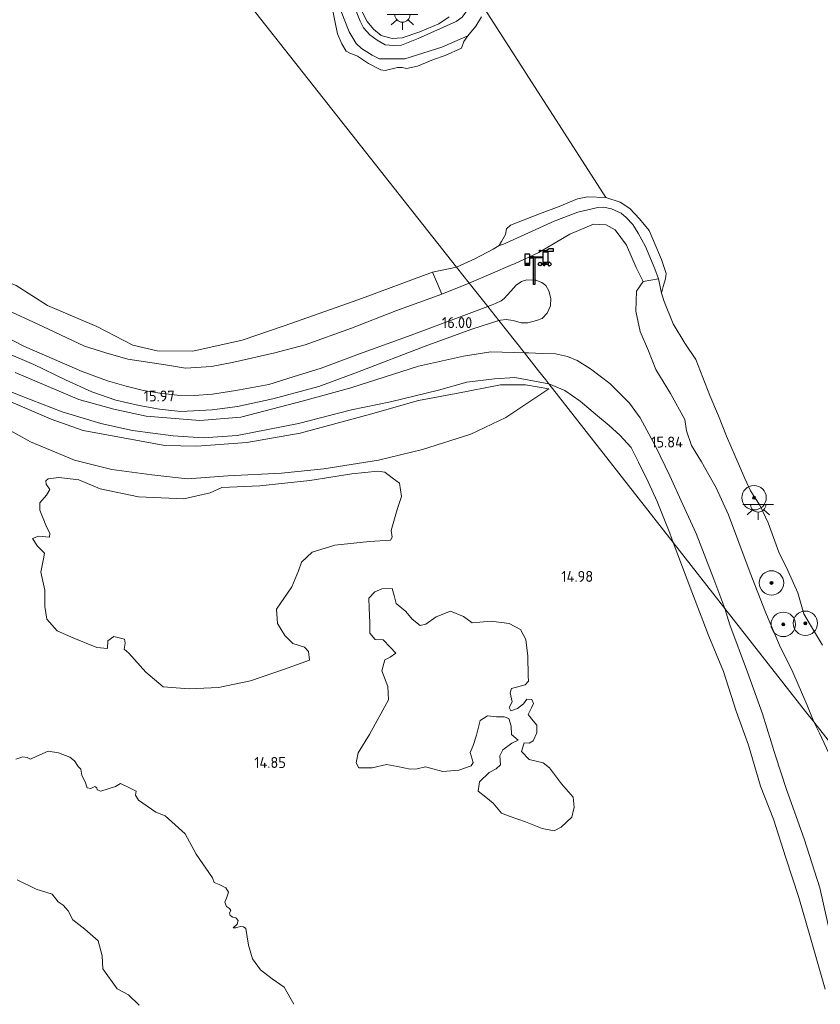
# Model space of a CAD drawing. Extents: x 196936 to 200438, y 361224 to 364196.
# Tile 91 of 256: x 198069 to 198200, y 363022 to 363183. Entities that reach past the tile are written whole.
import ezdxf
from ezdxf.enums import TextEntityAlignment as Align

# ---------------------------------------------------------------- set-up
doc = ezdxf.new("R2010")
doc.units = 0
for name, color, linetype, lineweight in [('B-ME-GR-BOOM-S', 90, 'Continuous', 25), ('B-ME-GR-GRAS-GV', 60, 'Continuous', 13), ('B-ME-GW-TALUD_KRUIN-G', 90, 'Continuous', 18), ('B-ME-GW-TALUD_TEEN-G', 90, 'Continuous', 18), ('B-ME-IE-MEUBILAIR_WEGMEUBILAIR-S', 7, 'Continuous', 25), ('B-ME-OB-BEKLEDING_STEEN-GV', 30, 'Continuous', 18), ('B-ME-OB-BEKLEDING_STORTSTEEN-GV', 30, 'Continuous', 18), ('B-ME-OB-OEVERVOORZIENING-G', 7, 'Continuous', 18), ('B-ME-OG-HOOGTEPUNT-S', 7, 'Continuous', 25), ('B-ME-OG-TERREIN_GROEN-GV', 7, 'Continuous', 18), ('B-ME-OG-WATER_HAVEN-GV', 170, 'Continuous', 18), ('B-ME-OG-WATER_POEL-GV', 7, 'Continuous', 18), ('B-ME-OG-WATER_RIVIER-GV', 130, 'Continuous', 18), ('B-ME-VH-VERHARDING_ASFALT-GV', 252, 'Continuous', 18), ('B-ME-VH-VERHARDING_HALFVERHARDING-GV', 252, 'Continuous', 18)]:
    doc.layers.add(name, color=color, linetype=linetype, lineweight=lineweight)
doc.styles.add('NLCS-ISO-ANNOTATIVE-T18', font='NLCS-ISO.ttf', dxfattribs={"height": 1.8})

# ---------------------------------------------------------------- blocks, each defined once
blk = doc.blocks.new('SGR-BOOM_01-SO')
at = {"linetype": 'ByBlock', "lineweight": 18}
h = blk.add_hatch(color=0, dxfattribs=at)
h.dxf.hatch_style = 1
edge = h.paths.add_edge_path()
edge.add_arc((0, 0), 0.25, 0, 360)
at = {"color": 0, "linetype": 'ByBlock', "lineweight": 18}
for radius in [2, 0.25]:
    blk.add_circle((0, 0), radius, dxfattribs=at)
blk = doc.blocks.new('SKL-ET_OV_LICHTPUNT-SO')
at = {"color": 0, "linetype": 'ByBlock', "lineweight": 18}
for points in [[(-1.25, 0), (-2.5, 0)], [(1.25, 0), (2.5, 0)], [(-0.92, -0.85), (-1.83, -1.7)], [(0, -1.25), (0, -2.5)], [(0.92, -0.85), (1.83, -1.7)]]:
    blk.add_lwpolyline(points, dxfattribs=at)
blk.add_lwpolyline([(0, 0), (1.25, 0, -1), (-1.25, 0)], format="xyb", close=True, dxfattribs=at)
blk = doc.blocks.new('SAL-HOOGTELABEL-SO')
at = {"color": 0, "linetype": 'ByBlock', "lineweight": -2, "style": 'NLCS-ISO-ANNOTATIVE-T18'}
blk.add_attdef('HOOGTE', text='', height=1.8, dxfattribs=at).set_placement((2.79, 0), align=Align.RIGHT)
blk = doc.blocks.new('SIE-WEERSTATION-SO')
for p, q in [((1.25, 0.83), (1.58, 0.83)), ((1.58, 0.9), (1.58, 1.16)), ((1.58, 0.57), (1.58, 0.83)), ((1.58, 0.83), (2.21, 0.83))]:
    blk.add_line(p, q)
for points in [[(1.84, 2.83), (1.84, 3.05), (1.03, 3.05), (1.03, 2.99), (0.76, 2.99), (0.9, 3.14), (1.04, 3.14), (1.04, 3.08), (1.97, 3.08), (2.45, 3.43), (3.12, 3.43), (3.12, 2.95), (1.94, 2.95), (1.94, 3.05), (1.89, 3.05), (1.89, 2.83)], [(0, 2.08), (-0.75, 2.08), (-0.75, 1.9), (-0.11, 1.9)], [(0.11, 1.9), (0.11, -2.5), (-0.11, -2.5), (-0.11, 1.9)], [(0, 2.08), (1.39, 2.08), (1.39, 1.9), (0.11, 1.9)], [(-0.81, 0.73), (-0.72, 0.63), (-1.55, 0.63), (-1.46, 0.73)], [(-0.82, 0.83), (-0.73, 0.73), (-1.54, 0.73), (-1.45, 0.83)], [(-0.83, 1.03), (-0.75, 0.93), (-1.53, 0.93), (-1.44, 1.03)], [(-0.83, 0.93), (-0.74, 0.83), (-1.53, 0.83), (-1.45, 0.93)], [(1.8, 0.9), (1.25, 0.9)], [(1.8, 1.16), (1.8, 0.9)], [(1.89, 1.16), (1.89, 0.9), (2.21, 0.9)]]:
    blk.add_lwpolyline(points)
for points in [[(-0.75, 2.5), (-1.52, 2.5), (-1.52, 1.03), (-0.75, 1.03)], [(1.39, 1.16), (2.3, 1.16), (2.3, 2.83), (1.39, 2.83)]]:
    blk.add_lwpolyline(points, close=True)
for radius in [0.301, 0.269]:
    blk.add_circle((0.95, 0.87), radius)
for centre, radius, start, end in [((1.44, 0.87), 0.331, 295.1403, 354.0594), ((1.44, 0.87), 0.331, 6.2443, 61.9052), ((2.51, 0.87), 0.301, 88.5175, 271.4825)]:
    blk.add_arc(centre, radius, start, end)
blk.add_ellipse((2.52, 0.87), major_axis=(0, 0.301), ratio=0.744681)

msp = doc.modelspace()

# ---------------------------------------------------------------- linework, layer by layer
at = {"layer": 'B-ME-GR-GRAS-GV'}
for points in [[(198141.783, 363183.654, 15.136), (198140.81, 363182.899, 15.12), (198134.582, 363180.143, 15.198), (198131.808, 363179.03, 15.161), (198130.454, 363178.967, 15.144), (198129.154, 363179.101, 15.149), (198127.845, 363179.851, 15.149), (198126.639, 363180.735, 15.161), (198125.611, 363181.859, 15.181), (198125.075, 363182.951, 15.227), (198123.517, 363186.834, 15.276)], [(198124.972, 363185.386, 15.288), (198126.212, 363182.918, 15.276), (198127.251, 363181.646, 15.259), (198128.5, 363180.64, 15.226), (198130.307, 363180.12, 15.226), (198131.963, 363180.262, 15.251), (198134.863, 363181.213, 15.255), (198137.928, 363182.553, 15.251), (198139.625, 363183.715, 15.263)], [(198139.625, 363183.715, 15.263), (198137.928, 363182.553, 15.251), (198134.863, 363181.213, 15.255), (198131.963, 363180.262, 15.251), (198130.307, 363180.12, 15.226), (198128.5, 363180.64, 15.226), (198127.251, 363181.646, 15.259), (198126.212, 363182.918, 15.276), (198124.972, 363185.386, 15.288)], [(198067.371, 363135.532, 15.796), (198072.137, 363133.376, 15.811), (198075.962, 363131.541, 15.801), (198079.896, 363129.693, 15.796), (198083.387, 363128.586, 15.793), (198086.981, 363127.559, 15.801), (198093.145, 363126.653, 15.871), (198096.429, 363126.109, 15.811), (198100.683, 363126.351, 15.801), (198104.331, 363127.077, 15.817), (198111.059, 363128.581, 15.747), (198116.058, 363129.896, 15.76), (198123.649, 363132.662, 15.77), (198130.932, 363135.485, 15.718), (198138.463, 363138.202, 15.728), (198142.94, 363140.048, 15.776), (198145.973, 363136.204, 16.001), (198140.741, 363134.232, 15.958), (198133.429, 363131.493, 15.955), (198124.924, 363128.423, 15.976), (198118.664, 363126.072, 15.989), (198114.072, 363124.646, 15.968), (198110.072, 363123.422, 15.974), (198104.687, 363122.41, 15.966), (198100.839, 363121.799, 15.984), (198097.859, 363121.599, 15.976), (198095.059, 363121.636, 15.974), (198092.222, 363121.975, 15.968), (198089.55, 363122.442, 15.979), (198086.686, 363123.156, 15.981), (198083.637, 363124.023, 15.994), (198079.483, 363125.55, 15.971), (198070.024, 363129.659, 16.021), (198061.926, 363133.8, 15.976)], [(198201.383, 363065.573, 15.574), (198199.407, 363068.095, 15.894), (198198.297, 363070.918, 15.908), (198195.973, 363076.266, 15.958), (198193.797, 363080.685, 15.937), (198191.505, 363086.058, 15.916), (198188.973, 363092.55, 15.879), (198187.101, 363097.518, 15.801), (198185.409, 363102.052, 15.793), (198183.406, 363106.448, 15.797), (198181.009, 363110.748, 15.867), (198179.348, 363113.426, 15.863), (198178.558, 363115.789, 15.83), (198178.296, 363117.674, 15.817), (198175.924, 363121.94, 15.764), (198173.541, 363125.885, 15.842), (198172.31, 363128.95, 15.797), (198170.946, 363132.12, 15.789), (198170.215, 363135.416, 15.739), (198170.367, 363138.718, 15.615), (198171.447, 363140.287, 15.454), (198173.967, 363140.729, 14.567), (198174.47, 363138.388, 14.4), (198174.889, 363137.042, 14.4), (198176.335, 363133.361, 14.4), (198178.26, 363130.209, 14.4), (198180.062, 363127.483, 14.4), (198182.346, 363121.581, 14.4), (198183.778, 363118.255, 14.4), (198185.121, 363114.912, 14.4), (198186.535, 363111.677, 14.4), (198188.13, 363108.007, 14.4), (198189.047, 363105.951, 14.4), (198190.578, 363103.642, 14.4), (198191.946, 363100.736, 14.4), (198193.692, 363095.931, 14.4), (198195.161, 363092.894, 14.4), (198196.821, 363089.275, 14.4), (198197.795, 363085.802, 14.4), (198198.856, 363083.963, 14.4), (198200.824, 363080.688, 14.4)], [(198066.696, 363128.772, 16.024), (198071.595, 363126.668, 16.029), (198076.778, 363124.157, 16.053), (198081.085, 363122.221, 16.034), (198085.035, 363120.831, 16.014), (198088.861, 363119.94, 15.974), (198092.191, 363119.39, 15.974), (198095.691, 363119.005, 15.993), (198100.812, 363119.251, 15.972), (198104.969, 363119.805, 15.98), (198110.72, 363121.068, 15.943), (198118.273, 363123.07, 15.969), (198124.64, 363125.43, 15.994), (198135.727, 363129.68, 15.966), (198143.382, 363132.487, 15.981), (198147.807, 363133.879, 16.1), (198151.987, 363128.581, 16.024), (198146.463, 363128.781, 16.004), (198142.016, 363128.039, 15.962), (198134.608, 363126.412, 15.918), (198123.554, 363122.856, 16.015), (198115.767, 363120.712, 15.997), (198105.513, 363118.041, 15.958), (198098.764, 363117.496, 15.96), (198089.963, 363118.233, 15.973), (198084.711, 363119.379, 15.981), (198078.936, 363120.944, 15.963), (198068.538, 363125.399, 15.931)], [(198063.619, 363123.922, 15.985), (198069.444, 363121.569, 15.957), (198076.203, 363118.949, 15.972), (198082.528, 363117.017, 15.991), (198087.764, 363115.892, 15.978), (198094.421, 363114.978, 15.991), (198099.31, 363114.641, 16.017), (198104.886, 363115.036, 16.009), (198114.942, 363117.025, 16.048), (198123.616, 363119.262, 16.098), (198130.013, 363120.559, 15.985), (198137.924, 363122.501, 15.852), (198142.534, 363123.799, 15.855), (198147.089, 363124.36, 15.876), (198150.408, 363124.556, 15.831), (198155.979, 363123.508, 15.742), (198176.362, 363097.499, 15.692), (198179.418, 363089.435, 15.612), (198182.217, 363082.123, 15.719), (198184.6, 363076.371, 15.745), (198186.697, 363069.836, 15.774), (198188.716, 363064.298, 15.737), (198190.676, 363057.557, 15.745), (198192.786, 363052.155, 15.858), (198194.834, 363045.813, 15.847), (198196.936, 363039.314, 15.834), (198198.847, 363032.716, 15.797), (198201.279, 363024.26, 15.766)], [(198068.204, 363120.388, 15.926), (198074.414, 363117.75, 15.895), (198079.657, 363115.89, 15.989), (198086.195, 363114.642, 15.983), (198093.032, 363113.43, 16.056), (198098.288, 363113.283, 16.048), (198106.47, 363113.927, 16.03), (198115.235, 363115.423, 15.989), (198126.768, 363118.543, 15.973), (198134.63, 363120.78, 15.88), (198140.791, 363121.958, 15.833), (198148.046, 363123.331, 15.916), (198152.146, 363123.367, 15.849), (198155.992, 363122.717, 15.683), (198148.922, 363117.978, 15.474), (198143.211, 363115.249, 15.119), (198135.281, 363112.763, 14.881), (198128.048, 363110.982, 14.778), (198119.131, 363109.597, 14.736), (198112.181, 363108.887, 14.799), (198103.342, 363108.415, 14.824), (198096.775, 363107.97, 14.799), (198090.916, 363108.598, 14.819), (198084.353, 363109.499, 14.884), (198078.256, 363111.024, 14.889), (198071.012, 363113.984, 15.021), (198061.571, 363119.269, 15.314)], [(198061.571, 363119.269, 15.314), (198071.012, 363113.984, 15.021), (198078.256, 363111.024, 14.889), (198084.353, 363109.499, 14.884), (198090.916, 363108.598, 14.819), (198096.775, 363107.97, 14.799), (198103.342, 363108.415, 14.824), (198112.181, 363108.887, 14.799), (198119.131, 363109.597, 14.736), (198128.048, 363110.982, 14.778), (198135.281, 363112.763, 14.881), (198143.211, 363115.249, 15.119), (198148.922, 363117.978, 15.474), (198155.992, 363122.717, 15.683), (198152.146, 363123.367, 15.849), (198148.046, 363123.331, 15.916), (198140.791, 363121.958, 15.833), (198134.63, 363120.78, 15.88), (198126.768, 363118.543, 15.973), (198115.235, 363115.423, 15.989), (198106.47, 363113.927, 16.03), (198098.288, 363113.283, 16.048), (198093.032, 363113.43, 16.056), (198086.195, 363114.642, 15.983), (198079.657, 363115.89, 15.989), (198074.414, 363117.75, 15.895), (198068.204, 363120.388, 15.926)], [(198202.407, 363031.877, 15.792), (198200.419, 363040.91, 15.842), (198197.817, 363048.904, 15.858), (198194.952, 363057.024, 15.784), (198193.153, 363062.535, 15.842), (198190.987, 363069.414, 15.787), (198188.571, 363076.23, 15.797), (198185.66, 363083.984, 15.748), (198184.818, 363086.709, 15.758), (198198.075, 363069.794, 15.826), (198199.407, 363068.095, 15.894), (198200.334, 363066.254, 15.772), (198203.749, 363058.993, 15.894)], [(198114.21, 363021.789, 14.525), (198112.595, 363024.622, 14.525), (198110.659, 363025.989, 14.525), (198108.706, 363027.44, 14.525), (198107.43, 363029.271, 14.525), (198106.749, 363031.465, 14.525), (198106.327, 363034.202, 14.525), (198105.957, 363034.495, 14.525), (198105.387, 363034.54, 14.525), (198104.706, 363034.352, 14.525), (198104.268, 363034.352, 14.525), (198104.889, 363034.931, 14.525), (198105.048, 363035.541, 14.525), (198104.664, 363035.973, 14.525), (198104.209, 363036.057, 14.525), (198103.751, 363036.334, 14.525), (198103.644, 363036.786, 14.525), (198103.86, 363037.197, 14.525), (198103.655, 363037.524, 14.525), (198103.173, 363037.831, 14.525), (198102.854, 363038.556, 14.525), (198103.127, 363039.206, 14.525), (198103.472, 363040.203, 14.525), (198103.038, 363040.888, 14.525), (198101.93, 363041.438, 14.525), (198101.125, 363041.786, 14.525), (198100.836, 363042.535, 14.525), (198098.174, 363046.403, 14.525), (198096.375, 363049.724, 14.525), (198093.105, 363052.683, 14.525), (198091.544, 363053.319, 14.525), (198088.722, 363055.263, 14.525), (198088.242, 363056.061, 14.525), (198088.354, 363056.732, 14.525), (198087.044, 363057.417, 14.525), (198085.751, 363058.019, 14.525), (198084.975, 363057.514, 14.525), (198082.575, 363056.721, 14.525), (198081.972, 363056.934, 14.525), (198081.905, 363057.271, 14.525), (198081.548, 363057.48, 14.525), (198080.931, 363057.147, 14.525), (198080.321, 363057.306, 14.525), (198080.039, 363058.109, 14.525), (198079.457, 363059.36, 14.525), (198079.249, 363060.317, 14.525), (198078.811, 363060.755, 14.525), (198078.219, 363061.706, 14.525), (198077.472, 363062.293, 14.525), (198075.592, 363063.023, 14.525), (198073.904, 363063.318, 14.525), (198072.043, 363062.457, 14.525), (198070.998, 363061.987, 14.525), (198070.486, 363062.27, 14.525), (198069.785, 363062.359, 14.525), (198068.615, 363061.986, 14.525)], [(198068.834, 363042.214, 14.525), (198071.95, 363040.644, 14.525), (198074.591, 363039.873, 14.525), (198075.58, 363038.598, 14.525), (198076.389, 363038.058, 14.525), (198077.173, 363037.11, 14.525), (198077.943, 363035.616, 14.525), (198079.943, 363034.105, 14.525), (198082.111, 363032.188, 14.525), (198082.759, 363029.724, 14.525), (198082.902, 363027.597, 14.525), (198085.254, 363024.316, 14.525), (198087.077, 363023.347, 14.525), (198088.834, 363021.647, 14.525)]]:
    msp.add_polyline3d(points, dxfattribs=at)
for points in [[(198170.295, 363142.578, 15.533), (198171.447, 363140.287, 15.454), (198170.367, 363138.718, 15.615), (198170.215, 363135.416, 15.739), (198170.946, 363132.12, 15.789), (198172.31, 363128.95, 15.797), (198173.541, 363125.885, 15.842), (198175.924, 363121.94, 15.764), (198178.296, 363117.674, 15.817), (198178.558, 363115.789, 15.83), (198179.348, 363113.426, 15.863), (198181.009, 363110.748, 15.867), (198183.406, 363106.448, 15.797), (198185.409, 363102.052, 15.793), (198187.101, 363097.518, 15.801), (198188.973, 363092.55, 15.879), (198191.505, 363086.058, 15.916), (198193.797, 363080.685, 15.937), (198195.973, 363076.266, 15.958), (198198.297, 363070.918, 15.908), (198199.407, 363068.095, 15.894), (198198.075, 363069.794, 15.826), (198184.818, 363086.709, 15.758), (198183.041, 363091.475, 15.739), (198180.137, 363098.983, 15.751), (198177.947, 363103.756, 15.822), (198175.832, 363108.432, 15.817), (198173.45, 363113.317, 15.838), (198170.948, 363117.953, 15.809), (198169.192, 363120.349, 15.826), (198165.955, 363123.579, 15.838), (198162.821, 363126.002, 15.859), (198160.613, 363127.368, 15.854), (198159.018, 363128.01, 15.904), (198157.073, 363128.431, 15.953), (198154.935, 363128.495, 15.986), (198152.656, 363128.606, 16.024), (198151.987, 363128.581, 16.024), (198147.807, 363133.879, 16.1), (198148.072, 363133.975, 16.102), (198148.962, 363134.039, 16.106), (198150.119, 363133.893, 16.106), (198151.421, 363133.494, 16.114), (198152.542, 363133.529, 16.11), (198153.939, 363133.882, 16.11), (198154.89, 363134.203, 16.11), (198155.709, 363135.099, 16.057), (198156.274, 363136.321, 16.052), (198156.304, 363137.493, 16.04), (198155.962, 363138.741, 16.003), (198155.485, 363139.624, 16.007), (198154.842, 363140.117, 16.007), (198153.862, 363140.505, 16.011), (198152.401, 363140.571, 16.007), (198151.482, 363140.276, 16.003), (198150.617, 363139.709, 16.003), (198149.759, 363138.729, 16.007), (198148.665, 363137.515, 16.011), (198148.144, 363137.11, 16.011), (198147.268, 363136.692, 16.011), (198146.711, 363136.468, 16.011), (198145.973, 363136.204, 16.001), (198142.94, 363140.048, 15.776), (198150.041, 363143.077, 15.727), (198150.33, 363143.213, 15.731), (198154.325, 363145.061, 15.71), (198159.432, 363148.032, 15.508), (198163.289, 363149.721, 15.347), (198165.361, 363149.607, 15.335), (198166.844, 363148.774, 15.401), (198168.7, 363146.247, 15.508)], [(198175.797, 363099.06, 15.71), (198176.362, 363097.499, 15.692), (198155.979, 363123.508, 15.742), (198158.582, 363122.451, 15.731), (198161.119, 363120.661, 15.768), (198163.964, 363118.275, 15.756), (198165.854, 363116.714, 15.797), (198167.646, 363115.077, 15.805), (198169.452, 363113.086, 15.817), (198170.705, 363110.665, 15.826), (198172.268, 363107.441, 15.817), (198173.715, 363104.231, 15.764)], [(198123.67, 363108.758, 14.5), (198116.79, 363107.675, 14.5), (198108.625, 363106.782, 14.5), (198102.381, 363106.538, 14.5), (198100.456, 363105.638, 14.5), (198096.18, 363104.644, 14.5), (198088.753, 363104.967, 14.5), (198082.428, 363106.294, 14.5), (198078.939, 363107.793, 14.5), (198075.671, 363108.177, 14.5), (198073.939, 363107.921, 14.5), (198073.538, 363107.61, 14.5), (198073.619, 363107.072, 14.5), (198074.18, 363106.221, 14.5), (198073.641, 363105.258, 14.5), (198072.566, 363104.028, 14.5), (198072.579, 363102.801, 14.5), (198073.526, 363100.368, 14.5), (198074.19, 363099.003, 14.5), (198074.114, 363098.4, 14.5), (198072.321, 363098.542, 14.5), (198071.35, 363098.135, 14.5), (198072.199, 363096.913, 14.5), (198073.305, 363095.743, 14.5), (198073.133, 363094.817, 14.5), (198072.723, 363092.668, 14.5), (198073.381, 363089.715, 14.5), (198073.348, 363087.016, 14.5), (198073.695, 363084.911, 14.5), (198075.408, 363083.023, 14.5), (198078.126, 363081.817, 14.5), (198081.889, 363080.283, 14.5), (198083.628, 363080.148, 14.5), (198083.725, 363081.362, 14.5), (198084.682, 363082.105, 14.5), (198086.41, 363081.664, 14.5), (198086.523, 363081.009, 14.5), (198086.367, 363079.998, 14.5), (198087.121, 363079.345, 14.5), (198089.933, 363076.233, 14.5), (198092.78, 363073.84, 14.5), (198097.031, 363073.527, 14.5), (198101.822, 363073.731, 14.5), (198107.09, 363074.85, 14.5), (198112.681, 363076.765, 14.5), (198116.763, 363078.201, 14.5), (198116.583, 363079.644, 14.5), (198115.945, 363080.338, 14.5), (198114.043, 363080.94, 14.5), (198112.707, 363082.278, 14.5), (198111.493, 363084.213, 14.5), (198111.344, 363086.572, 14.5), (198113.841, 363090.242, 14.5), (198114.948, 363092.833, 14.5), (198115.463, 363094.273, 14.5), (198117.204, 363095.92, 14.5), (198120.884, 363097.045, 14.5), (198126.59, 363097.663, 14.5), (198130.044, 363097.868, 14.5), (198130.301, 363098.365, 14.5), (198130.165, 363099.497, 14.5), (198131.125, 363102.915, 14.5), (198131.841, 363105.054, 14.5), (198131.5, 363107.214, 14.5), (198130.304, 363108.117, 14.5), (198129.085, 363109.051, 14.5), (198127.933, 363109.196, 14.5)], [(198129.62, 363073.878, 14.4), (198129.71, 363071.721, 14.4), (198126.567, 363066.015, 14.4), (198124.716, 363063.044, 14.4), (198124.422, 363061.381, 14.4), (198124.819, 363060.551, 14.4), (198127.048, 363060.549, 14.4), (198129.401, 363061.088, 14.4), (198131.173, 363060.781, 14.4), (198133.237, 363060.354, 14.4), (198134.41, 363060.373, 14.4), (198135.765, 363060.732, 14.4), (198138.624, 363059.981, 14.4), (198141.24, 363060.181, 14.4), (198143.278, 363060.871, 14.4), (198143.573, 363061.447, 14.4), (198143.108, 363063.066, 14.4), (198143.59, 363064.231, 14.4), (198144.133, 363065.89, 14.4), (198144.719, 363068.324, 14.4), (198145.926, 363069.064, 14.4), (198147.383, 363068.908, 14.4), (198148.642, 363068.944, 14.4), (198149.413, 363068.652, 14.4), (198149.81, 363067.376, 14.4), (198149.863, 363066.032, 14.4), (198150.973, 363065.112, 14.4), (198149.934, 363064.602, 14.4), (198148.434, 363063.537, 14.4), (198147.974, 363062.536, 14.4), (198148.068, 363061.076, 14.4), (198147.344, 363060.415, 14.4), (198146.205, 363059.778, 14.4), (198144.619, 363058.25, 14.4), (198144.402, 363056.745, 14.4), (198145.638, 363055.726, 14.4), (198146.882, 363054.761, 14.4), (198148.238, 363053.141, 14.4), (198149.647, 363052.601, 14.4), (198152.156, 363051.728, 14.4), (198154.888, 363050.631, 14.4), (198156.873, 363050.241, 14.4), (198157.981, 363050.854, 14.4), (198159.745, 363052.471, 14.4), (198160.148, 363054.12, 14.4), (198159.988, 363055.728, 14.4), (198158.067, 363057.948, 14.4), (198156.108, 363060.536, 14.4), (198155.07, 363061.363, 14.4), (198152.746, 363061.935, 14.4), (198151.52, 363063.26, 14.4), (198151.919, 363064.658, 14.4), (198152.773, 363064.579, 14.4), (198153.438, 363064.996, 14.4), (198154.019, 363066.288, 14.4), (198154.014, 363067.571, 14.4), (198153.431, 363068.257, 14.4), (198152.616, 363069.307, 14.4), (198153.115, 363070.387, 14.4), (198153.455, 363071.096, 14.4), (198153.178, 363071.772, 14.4), (198152.403, 363071.814, 14.4), (198151.836, 363071.077, 14.4), (198150.848, 363070.31, 14.4), (198149.768, 363069.917, 14.4), (198149.47, 363070.428, 14.4), (198149.978, 363071.367, 14.4), (198149.664, 363072.856, 14.4), (198149.84, 363073.586, 14.4), (198152.09, 363074.194, 14.4), (198152.636, 363074.766, 14.4), (198152.582, 363075.665, 14.4), (198152.537, 363078.847, 14.4), (198152.187, 363081.594, 14.4), (198151.362, 363083.23, 14.4), (198149.484, 363084.247, 14.4), (198146.546, 363084.589, 14.4), (198143.422, 363084.342, 14.4), (198141.989, 363085.359, 14.4), (198139.847, 363086.27, 14.4), (198137.525, 363085.308, 14.4), (198135.84, 363084.1, 14.4), (198134.897, 363083.912, 14.4), (198133.605, 363084.939, 14.4), (198132.537, 363086.188, 14.4), (198130.951, 363087.53, 14.4), (198130.64, 363088.823, 14.4), (198130.284, 363089.983, 14.4), (198128.604, 363089.916, 14.4), (198127.455, 363089.42, 14.4), (198126.487, 363088.371, 14.4), (198126.561, 363086.746, 14.4), (198126.654, 363084.394, 14.4), (198126.659, 363082.666, 14.4), (198127.498, 363081.585, 14.4), (198128.829, 363081.528, 14.4), (198129.99, 363080.351, 14.4), (198130.898, 363079.373, 14.4), (198129.978, 363078.709, 14.4), (198129.086, 363078.264, 14.4), (198128.584, 363076.488, 14.4)], [(198233.053, 363008.951, 14.4), (198227.669, 363006.953, 15.72), (198227.147, 363008.216, 15.72), (198225.27, 363013.081, 15.702), (198221.753, 363020.145, 15.686), (198218.401, 363026.616, 15.728), (198215.935, 363032.488, 15.749), (198213.049, 363037.683, 15.809), (198209.58, 363044.39, 15.86), (198206.946, 363049.683, 15.881), (198203.749, 363058.993, 15.894), (198200.334, 363066.254, 15.772), (198199.407, 363068.095, 15.894), (198201.383, 363065.573, 15.574), (198209.125, 363055.694, 14.774), (198217.81, 363044.519, 14.4), (198218.969, 363041.71, 14.4), (198221.562, 363034.661, 14.4), (198224.286, 363027.615, 14.4), (198227.864, 363019.809, 14.4)]]:
    msp.add_polyline3d(points, close=True, dxfattribs=at)
at = {"layer": 'B-ME-GW-TALUD_KRUIN-G'}
for points in [[(198142.7, 363208.343, 15.251), (198143.306, 363208.273, 15.309), (198143.078, 363200.197, 15.284), (198142.858, 363193.115, 15.259), (198142.992, 363186.983, 15.19), (198142.378, 363184.427, 15.161), (198141.783, 363183.654, 15.136), (198140.81, 363182.899, 15.12), (198134.582, 363180.143, 15.198), (198131.808, 363179.03, 15.161), (198130.454, 363178.967, 15.144), (198129.154, 363179.101, 15.149), (198127.845, 363179.851, 15.149), (198126.639, 363180.735, 15.161), (198125.611, 363181.859, 15.181), (198125.075, 363182.951, 15.227), (198123.517, 363186.834, 15.276), (198121.758, 363191.912, 15.243), (198119.438, 363197.647, 15.239), (198118.277, 363200.28, 15.194), (198117.132, 363200.015, 14.939)], [(198142.94, 363140.048, 15.776), (198150.041, 363143.077, 15.727), (198150.33, 363143.213, 15.731), (198154.325, 363145.061, 15.71), (198159.432, 363148.032, 15.508), (198163.289, 363149.721, 15.347), (198165.361, 363149.607, 15.335), (198166.844, 363148.774, 15.401), (198168.7, 363146.247, 15.508), (198170.295, 363142.578, 15.533), (198171.447, 363140.287, 15.454), (198170.367, 363138.718, 15.615), (198170.215, 363135.416, 15.739), (198170.946, 363132.12, 15.789), (198172.31, 363128.95, 15.797), (198173.541, 363125.885, 15.842), (198175.924, 363121.94, 15.764), (198178.296, 363117.674, 15.817), (198178.558, 363115.789, 15.83), (198179.348, 363113.426, 15.863), (198181.009, 363110.748, 15.867), (198183.406, 363106.448, 15.797), (198185.409, 363102.052, 15.793), (198187.101, 363097.518, 15.801), (198188.973, 363092.55, 15.879), (198191.505, 363086.058, 15.916), (198193.797, 363080.685, 15.937), (198195.973, 363076.266, 15.958), (198198.297, 363070.918, 15.908), (198199.407, 363068.095, 15.894)], [(198067.371, 363135.532, 15.796), (198072.137, 363133.376, 15.811), (198075.962, 363131.541, 15.801), (198079.896, 363129.693, 15.796), (198083.387, 363128.586, 15.793), (198086.981, 363127.559, 15.801), (198093.145, 363126.653, 15.871), (198096.429, 363126.109, 15.811), (198100.683, 363126.351, 15.801), (198104.331, 363127.077, 15.817), (198111.059, 363128.581, 15.747), (198116.058, 363129.896, 15.76), (198123.649, 363132.662, 15.77), (198130.932, 363135.485, 15.718), (198138.463, 363138.202, 15.728), (198142.94, 363140.048, 15.776)], [(198155.992, 363122.717, 15.683), (198152.146, 363123.367, 15.849), (198148.046, 363123.331, 15.916), (198140.791, 363121.958, 15.833), (198134.63, 363120.78, 15.88), (198126.768, 363118.543, 15.973), (198115.235, 363115.423, 15.989), (198106.47, 363113.927, 16.03), (198098.288, 363113.283, 16.048), (198093.032, 363113.43, 16.056), (198086.195, 363114.642, 15.983), (198079.657, 363115.89, 15.989), (198074.414, 363117.75, 15.895), (198068.204, 363120.388, 15.926), (198059.272, 363124.299, 15.97), (198051.068, 363127.693, 15.999), (198044.437, 363130.539, 16.1), (198038.432, 363133.38, 16.077), (198035.76, 363135.008, 15.989)], [(198199.407, 363068.095, 15.894), (198200.334, 363066.254, 15.772), (198203.749, 363058.993, 15.894)]]:
    msp.add_polyline3d(points, dxfattribs=at)
at = {"layer": 'B-ME-GW-TALUD_TEEN-G'}
for points in [[(198142.707, 363180.564, 14.4), (198138.462, 363178.727, 14.493), (198132.377, 363176.828, 14.509), (198130.187, 363176.781, 14.505), (198128.254, 363176.79, 14.509), (198127.01, 363177.386, 14.509), (198125.273, 363178.484, 14.501), (198124.412, 363179.325, 14.501), (198123.278, 363181.256, 14.505), (198121.94, 363184.59, 14.509), (198120.904, 363187.534, 14.509), (198119.523, 363190.99, 14.501), (198117.832, 363195.247, 14.48), (198116.602, 363198.509, 14.489), (198116.329, 363199.129, 14.476), (198116.071, 363199.401, 14.474)], [(198139.625, 363183.715, 15.263), (198137.928, 363182.553, 15.251), (198134.863, 363181.213, 15.255), (198131.963, 363180.262, 15.251), (198130.307, 363180.12, 15.226), (198128.5, 363180.64, 15.226), (198127.251, 363181.646, 15.259), (198126.212, 363182.918, 15.276), (198124.972, 363185.386, 15.288)], [(198174.47, 363138.388, 14.4), (198173.967, 363140.729, 14.567), (198173.362, 363142.371, 14.563), (198171.82, 363146.018, 14.494), (198170.619, 363148.229, 14.506), (198169.725, 363149.647, 14.502), (198168.648, 363150.769, 14.502), (198167.813, 363151.512, 14.498), (198166.279, 363152.228, 14.498), (198164.948, 363152.483, 14.49), (198164.012, 363152.426, 14.494), (198160.727, 363151.68, 14.535), (198156.852, 363150.167, 14.563), (198148.424, 363146.356, 14.535), (198147.827, 363146.214, 14.4)], [(198035.76, 363135.008, 15.989), (198040.404, 363130.586, 15.854), (198046.806, 363125.925, 15.531), (198054.941, 363121.985, 15.446), (198061.571, 363119.269, 15.314), (198071.012, 363113.984, 15.021), (198078.256, 363111.024, 14.889), (198084.353, 363109.499, 14.884), (198090.916, 363108.598, 14.819), (198096.775, 363107.97, 14.799), (198103.342, 363108.415, 14.824), (198112.181, 363108.887, 14.799), (198119.131, 363109.597, 14.736), (198128.048, 363110.982, 14.778), (198135.281, 363112.763, 14.881), (198143.211, 363115.249, 15.119), (198148.922, 363117.978, 15.474), (198155.992, 363122.717, 15.683)]]:
    msp.add_polyline3d(points, dxfattribs=at)
at = {"layer": 'B-ME-OB-BEKLEDING_STEEN-GV'}
for points in [[(198123.517, 363186.834, 15.276), (198125.075, 363182.951, 15.227), (198125.611, 363181.859, 15.181), (198126.639, 363180.735, 15.161), (198127.845, 363179.851, 15.149), (198129.154, 363179.101, 15.149), (198130.454, 363178.967, 15.144), (198131.808, 363179.03, 15.161), (198134.582, 363180.143, 15.198), (198140.81, 363182.899, 15.12), (198141.783, 363183.654, 15.136)], [(198144.971, 363183.673, 14.4), (198144.019, 363182.155, 14.4), (198142.707, 363180.564, 14.4), (198138.462, 363178.727, 14.493), (198132.377, 363176.828, 14.509), (198130.187, 363176.781, 14.505), (198128.254, 363176.79, 14.509), (198127.01, 363177.386, 14.509), (198125.273, 363178.484, 14.501), (198124.412, 363179.325, 14.501), (198123.278, 363181.256, 14.505), (198121.94, 363184.59, 14.509)]]:
    msp.add_polyline3d(points, dxfattribs=at)
for points in [[(198168.648, 363150.769, 14.502), (198169.725, 363149.647, 14.502), (198170.619, 363148.229, 14.506), (198171.82, 363146.018, 14.494), (198173.362, 363142.371, 14.563), (198173.967, 363140.729, 14.567), (198171.447, 363140.287, 15.454), (198170.295, 363142.578, 15.533), (198168.7, 363146.247, 15.508), (198166.844, 363148.774, 15.401), (198165.361, 363149.607, 15.335), (198163.289, 363149.721, 15.347), (198159.432, 363148.032, 15.508), (198154.325, 363145.061, 15.71), (198150.33, 363143.213, 15.731), (198150.041, 363143.077, 15.727), (198142.94, 363140.048, 15.776), (198140.871, 363142.67, 14.4), (198143.845, 363144.011, 14.4), (198146.864, 363145.571, 14.4), (198147.827, 363146.214, 14.4), (198148.424, 363146.356, 14.535), (198156.852, 363150.167, 14.563), (198160.727, 363151.68, 14.535), (198164.012, 363152.426, 14.494), (198164.948, 363152.483, 14.49), (198166.279, 363152.228, 14.498), (198167.813, 363151.512, 14.498)], [(198142.94, 363140.048, 15.776), (198138.463, 363138.202, 15.728), (198137.753, 363139.895, 15.048), (198136.901, 363141.837, 14.4), (198140.871, 363142.67, 14.4)]]:
    msp.add_polyline3d(points, close=True, dxfattribs=at)
at = {"layer": 'B-ME-OB-BEKLEDING_STORTSTEEN-GV'}
msp.add_polyline3d([(198121.94, 363184.59, 14.509), (198123.278, 363181.256, 14.505), (198124.412, 363179.325, 14.501), (198125.273, 363178.484, 14.501), (198127.01, 363177.386, 14.509), (198128.254, 363176.79, 14.509), (198130.187, 363176.781, 14.505), (198132.377, 363176.828, 14.509), (198138.462, 363178.727, 14.493), (198142.707, 363180.564, 14.4), (198142.076, 363179.645, 14.4), (198141.65, 363178.536, 14.4), (198138.976, 363177.358, 14.4), (198137.097, 363176.678, 14.4), (198134.445, 363175.608, 14.4), (198132.67, 363175.217, 14.4), (198131.928, 363175.369, 14.4), (198131.172, 363175.406, 14.4), (198129.145, 363174.871, 14.4), (198128.428, 363174.991, 14.4), (198126.424, 363176.034, 14.4), (198124.63, 363177.26, 14.4), (198123.986, 363177.488, 14.4), (198123.482, 363177.668, 14.4), (198122.744, 363178.083, 14.4), (198122.043, 363179.254, 14.4), (198121.343, 363180.893, 14.4), (198120.88, 363183.029, 14.4), (198120.504, 363184.919, 14.4)], dxfattribs=at)
msp.add_polyline3d([(198167.649, 363153.298, 14.4), (198169.25, 363152.243, 14.4), (198170.862, 363150.571, 14.4), (198172.412, 363148.641, 14.4), (198173.217, 363146.864, 14.4), (198174.429, 363143.889, 14.4), (198175.226, 363141.584, 14.4), (198175.117, 363140.716, 14.4), (198174.725, 363139.473, 14.4), (198174.47, 363138.388, 14.4), (198173.967, 363140.729, 14.567), (198173.362, 363142.371, 14.563), (198171.82, 363146.018, 14.494), (198170.619, 363148.229, 14.506), (198169.725, 363149.647, 14.502), (198168.648, 363150.769, 14.502), (198167.813, 363151.512, 14.498), (198166.279, 363152.228, 14.498), (198164.948, 363152.483, 14.49), (198164.012, 363152.426, 14.494), (198160.727, 363151.68, 14.535), (198156.852, 363150.167, 14.563), (198148.424, 363146.356, 14.535), (198147.827, 363146.214, 14.4), (198148.203, 363146.872, 14.4), (198148.903, 363147.989, 14.4), (198149.052, 363148.94, 14.4), (198149.686, 363149.536, 14.4), (198154.473, 363151.372, 14.4), (198157.686, 363152.613, 14.4), (198160.694, 363153.851, 14.4), (198162.322, 363154.175, 14.4), (198165.335, 363154.06, 14.4)], close=True, dxfattribs=at)
at = {"layer": 'B-ME-OB-OEVERVOORZIENING-G'}
for points in [[(198144.971, 363183.673, 14.4), (198144.019, 363182.155, 14.4), (198142.707, 363180.564, 14.4), (198142.076, 363179.645, 14.4), (198141.65, 363178.536, 14.4), (198138.976, 363177.358, 14.4), (198137.097, 363176.678, 14.4), (198134.445, 363175.608, 14.4), (198132.67, 363175.217, 14.4), (198131.928, 363175.369, 14.4), (198131.172, 363175.406, 14.4), (198129.145, 363174.871, 14.4), (198128.428, 363174.991, 14.4), (198126.424, 363176.034, 14.4), (198124.63, 363177.26, 14.4), (198123.986, 363177.488, 14.4), (198123.482, 363177.668, 14.4), (198122.744, 363178.083, 14.4), (198122.043, 363179.254, 14.4), (198121.343, 363180.893, 14.4), (198120.88, 363183.029, 14.4), (198120.504, 363184.919, 14.4)], [(198140.871, 363142.67, 14.4), (198136.901, 363141.837, 14.4), (198124.844, 363137.324, 14.4), (198112.611, 363133.034, 14.4), (198105.737, 363130.694, 14.4), (198097.629, 363128.868, 14.4), (198091.802, 363128.912, 14.4), (198087.775, 363129.862, 14.4), (198081.913, 363132.922, 14.4), (198073.804, 363136.349, 14.4), (198068.691, 363139.648, 14.4), (198060.881, 363142.816, 14.4), (198054.992, 363145.659, 14.4), (198045.652, 363150.291, 14.4), (198039.222, 363153.009, 14.4), (198032.524, 363156.452, 14.4), (198025.136, 363160.341, 14.4), (198020.084, 363162.802, 14.4), (198013.535, 363165.673, 14.4), (198008.932, 363168.63, 14.4), (198003.441, 363171.34, 14.4), (197998.443, 363174.237, 14.4), (197987.61, 363178.643, 14.4)], [(198140.871, 363142.67, 14.4), (198143.845, 363144.011, 14.4), (198146.864, 363145.571, 14.4), (198147.827, 363146.214, 14.4), (198148.203, 363146.872, 14.4), (198148.903, 363147.989, 14.4), (198149.052, 363148.94, 14.4), (198149.686, 363149.536, 14.4), (198154.473, 363151.372, 14.4), (198157.686, 363152.613, 14.4), (198160.694, 363153.851, 14.4), (198162.322, 363154.175, 14.4), (198165.335, 363154.06, 14.4)], [(198165.335, 363154.06, 14.4), (198167.649, 363153.298, 14.4), (198169.25, 363152.243, 14.4), (198170.862, 363150.571, 14.4), (198172.412, 363148.641, 14.4), (198173.217, 363146.864, 14.4), (198174.429, 363143.889, 14.4), (198175.226, 363141.584, 14.4), (198175.117, 363140.716, 14.4), (198174.725, 363139.473, 14.4), (198174.47, 363138.388, 14.4), (198174.889, 363137.042, 14.4), (198176.335, 363133.361, 14.4), (198178.26, 363130.209, 14.4), (198180.062, 363127.483, 14.4), (198182.346, 363121.581, 14.4), (198183.778, 363118.255, 14.4), (198185.121, 363114.912, 14.4), (198186.535, 363111.677, 14.4), (198188.13, 363108.007, 14.4), (198189.047, 363105.951, 14.4), (198190.578, 363103.642, 14.4), (198191.946, 363100.736, 14.4), (198193.692, 363095.931, 14.4), (198195.161, 363092.894, 14.4), (198196.821, 363089.275, 14.4), (198197.795, 363085.802, 14.4), (198198.856, 363083.963, 14.4), (198200.824, 363080.688, 14.4)]]:
    msp.add_polyline3d(points, dxfattribs=at)
at = {"layer": 'B-ME-OG-TERREIN_GROEN-GV'}
msp.add_polyline3d([(198068.691, 363139.648, 14.4), (198073.804, 363136.349, 14.4), (198081.913, 363132.922, 14.4), (198087.775, 363129.862, 14.4), (198091.802, 363128.912, 14.4), (198097.629, 363128.868, 14.4), (198105.737, 363130.694, 14.4), (198112.611, 363133.034, 14.4), (198124.844, 363137.324, 14.4), (198136.901, 363141.837, 14.4), (198137.753, 363139.895, 15.048), (198138.463, 363138.202, 15.728), (198130.932, 363135.485, 15.718), (198123.649, 363132.662, 15.77), (198116.058, 363129.896, 15.76), (198111.059, 363128.581, 15.747), (198104.331, 363127.077, 15.817), (198100.683, 363126.351, 15.801), (198096.429, 363126.109, 15.811), (198093.145, 363126.653, 15.871), (198086.981, 363127.559, 15.801), (198083.387, 363128.586, 15.793), (198079.896, 363129.693, 15.796), (198075.962, 363131.541, 15.801), (198072.137, 363133.376, 15.811), (198067.371, 363135.532, 15.796)], dxfattribs=at)
at = {"layer": 'B-ME-OG-WATER_HAVEN-GV'}
for points in [[(198079.742, 363220.149, 14.4), (198140.871, 363142.67, 14.4), (198136.901, 363141.837, 14.4), (198124.844, 363137.324, 14.4), (198112.611, 363133.034, 14.4), (198105.737, 363130.694, 14.4), (198097.629, 363128.868, 14.4), (198091.802, 363128.912, 14.4), (198087.775, 363129.862, 14.4), (198081.913, 363132.922, 14.4), (198073.804, 363136.349, 14.4), (198068.691, 363139.648, 14.4), (198060.881, 363142.816, 14.4), (198054.992, 363145.659, 14.4), (198045.652, 363150.291, 14.4), (198039.222, 363153.009, 14.4), (198032.524, 363156.452, 14.4), (198025.136, 363160.341, 14.4), (198020.084, 363162.802, 14.4), (198013.535, 363165.673, 14.4), (198008.932, 363168.63, 14.4), (198003.441, 363171.34, 14.4), (197998.443, 363174.237, 14.4), (197987.61, 363178.643, 14.4)], [(198145.484, 363184.954, 14.4), (198165.335, 363154.06, 14.4), (198162.322, 363154.175, 14.4), (198160.694, 363153.851, 14.4), (198157.686, 363152.613, 14.4), (198154.473, 363151.372, 14.4), (198149.686, 363149.536, 14.4), (198149.052, 363148.94, 14.4), (198148.903, 363147.989, 14.4), (198148.203, 363146.872, 14.4), (198147.827, 363146.214, 14.4), (198146.864, 363145.571, 14.4), (198143.845, 363144.011, 14.4), (198140.871, 363142.67, 14.4), (198079.742, 363220.149, 14.4)], [(198120.504, 363184.919, 14.4), (198120.88, 363183.029, 14.4), (198121.343, 363180.893, 14.4), (198122.043, 363179.254, 14.4), (198122.744, 363178.083, 14.4), (198123.482, 363177.668, 14.4), (198123.986, 363177.488, 14.4), (198124.63, 363177.26, 14.4), (198126.424, 363176.034, 14.4), (198128.428, 363174.991, 14.4), (198129.145, 363174.871, 14.4), (198131.172, 363175.406, 14.4), (198131.928, 363175.369, 14.4), (198132.67, 363175.217, 14.4), (198134.445, 363175.608, 14.4), (198137.097, 363176.678, 14.4), (198138.976, 363177.358, 14.4), (198141.65, 363178.536, 14.4), (198142.076, 363179.645, 14.4), (198142.707, 363180.564, 14.4), (198144.019, 363182.155, 14.4), (198144.971, 363183.673, 14.4)]]:
    msp.add_polyline3d(points, dxfattribs=at)
at = {"layer": 'B-ME-OG-WATER_POEL-GV'}
for points in [[(198131.841, 363105.054, 14.5), (198131.125, 363102.915, 14.5), (198130.165, 363099.497, 14.5), (198130.301, 363098.365, 14.5), (198130.044, 363097.868, 14.5), (198126.59, 363097.663, 14.5), (198120.884, 363097.045, 14.5), (198117.204, 363095.92, 14.5), (198115.463, 363094.273, 14.5), (198114.948, 363092.833, 14.5), (198113.841, 363090.242, 14.5), (198111.344, 363086.572, 14.5), (198111.493, 363084.213, 14.5), (198112.707, 363082.278, 14.5), (198114.043, 363080.94, 14.5), (198115.945, 363080.338, 14.5), (198116.583, 363079.644, 14.5), (198116.763, 363078.201, 14.5), (198112.681, 363076.765, 14.5), (198107.09, 363074.85, 14.5), (198101.822, 363073.731, 14.5), (198097.031, 363073.527, 14.5), (198092.78, 363073.84, 14.5), (198089.933, 363076.233, 14.5), (198087.121, 363079.345, 14.5), (198086.367, 363079.998, 14.5), (198086.523, 363081.009, 14.5), (198086.41, 363081.664, 14.5), (198084.682, 363082.105, 14.5), (198083.725, 363081.362, 14.5), (198083.628, 363080.148, 14.5), (198081.889, 363080.283, 14.5), (198078.126, 363081.817, 14.5), (198075.408, 363083.023, 14.5), (198073.695, 363084.911, 14.5), (198073.348, 363087.016, 14.5), (198073.381, 363089.715, 14.5), (198072.723, 363092.668, 14.5), (198073.133, 363094.817, 14.5), (198073.305, 363095.743, 14.5), (198072.199, 363096.913, 14.5), (198071.35, 363098.135, 14.5), (198072.321, 363098.542, 14.5), (198074.114, 363098.4, 14.5), (198074.19, 363099.003, 14.5), (198073.526, 363100.368, 14.5), (198072.579, 363102.801, 14.5), (198072.566, 363104.028, 14.5), (198073.641, 363105.258, 14.5), (198074.18, 363106.221, 14.5), (198073.619, 363107.072, 14.5), (198073.538, 363107.61, 14.5), (198073.939, 363107.921, 14.5), (198075.671, 363108.177, 14.5), (198078.939, 363107.793, 14.5), (198082.428, 363106.294, 14.5), (198088.753, 363104.967, 14.5), (198096.18, 363104.644, 14.5), (198100.456, 363105.638, 14.5), (198102.381, 363106.538, 14.5), (198108.625, 363106.782, 14.5), (198116.79, 363107.675, 14.5), (198123.67, 363108.758, 14.5), (198127.933, 363109.196, 14.5), (198129.085, 363109.051, 14.5), (198130.304, 363108.117, 14.5), (198131.5, 363107.214, 14.5)], [(198133.605, 363084.939, 14.4), (198134.897, 363083.912, 14.4), (198135.84, 363084.1, 14.4), (198137.525, 363085.308, 14.4), (198139.847, 363086.27, 14.4), (198141.989, 363085.359, 14.4), (198143.422, 363084.342, 14.4), (198146.546, 363084.589, 14.4), (198149.484, 363084.247, 14.4), (198151.362, 363083.23, 14.4), (198152.187, 363081.594, 14.4), (198152.537, 363078.847, 14.4), (198152.582, 363075.665, 14.4), (198152.636, 363074.766, 14.4), (198152.09, 363074.194, 14.4), (198149.84, 363073.586, 14.4), (198149.664, 363072.856, 14.4), (198149.978, 363071.367, 14.4), (198149.47, 363070.428, 14.4), (198149.768, 363069.917, 14.4), (198150.848, 363070.31, 14.4), (198151.836, 363071.077, 14.4), (198152.403, 363071.814, 14.4), (198153.178, 363071.772, 14.4), (198153.455, 363071.096, 14.4), (198153.115, 363070.387, 14.4), (198152.616, 363069.307, 14.4), (198153.431, 363068.257, 14.4), (198154.014, 363067.571, 14.4), (198154.019, 363066.288, 14.4), (198153.438, 363064.996, 14.4), (198152.773, 363064.579, 14.4), (198151.919, 363064.658, 14.4), (198151.52, 363063.26, 14.4), (198152.746, 363061.935, 14.4), (198155.07, 363061.363, 14.4), (198156.108, 363060.536, 14.4), (198158.067, 363057.948, 14.4), (198159.988, 363055.728, 14.4), (198160.148, 363054.12, 14.4), (198159.745, 363052.471, 14.4), (198157.981, 363050.854, 14.4), (198156.873, 363050.241, 14.4), (198154.888, 363050.631, 14.4), (198152.156, 363051.728, 14.4), (198149.647, 363052.601, 14.4), (198148.238, 363053.141, 14.4), (198146.882, 363054.761, 14.4), (198145.638, 363055.726, 14.4), (198144.402, 363056.745, 14.4), (198144.619, 363058.25, 14.4), (198146.205, 363059.778, 14.4), (198147.344, 363060.415, 14.4), (198148.068, 363061.076, 14.4), (198147.974, 363062.536, 14.4), (198148.434, 363063.537, 14.4), (198149.934, 363064.602, 14.4), (198150.973, 363065.112, 14.4), (198149.863, 363066.032, 14.4), (198149.81, 363067.376, 14.4), (198149.413, 363068.652, 14.4), (198148.642, 363068.944, 14.4), (198147.383, 363068.908, 14.4), (198145.926, 363069.064, 14.4), (198144.719, 363068.324, 14.4), (198144.133, 363065.89, 14.4), (198143.59, 363064.231, 14.4), (198143.108, 363063.066, 14.4), (198143.573, 363061.447, 14.4), (198143.278, 363060.871, 14.4), (198141.24, 363060.181, 14.4), (198138.624, 363059.981, 14.4), (198135.765, 363060.732, 14.4), (198134.41, 363060.373, 14.4), (198133.237, 363060.354, 14.4), (198131.173, 363060.781, 14.4), (198129.401, 363061.088, 14.4), (198127.048, 363060.549, 14.4), (198124.819, 363060.551, 14.4), (198124.422, 363061.381, 14.4), (198124.716, 363063.044, 14.4), (198126.567, 363066.015, 14.4), (198129.71, 363071.721, 14.4), (198129.62, 363073.878, 14.4), (198128.584, 363076.488, 14.4), (198129.086, 363078.264, 14.4), (198129.978, 363078.709, 14.4), (198130.898, 363079.373, 14.4), (198129.99, 363080.351, 14.4), (198128.829, 363081.528, 14.4), (198127.498, 363081.585, 14.4), (198126.659, 363082.666, 14.4), (198126.654, 363084.394, 14.4), (198126.561, 363086.746, 14.4), (198126.487, 363088.371, 14.4), (198127.455, 363089.42, 14.4), (198128.604, 363089.916, 14.4), (198130.284, 363089.983, 14.4), (198130.64, 363088.823, 14.4), (198130.951, 363087.53, 14.4), (198132.537, 363086.188, 14.4)]]:
    msp.add_polyline3d(points, close=True, dxfattribs=at)
for points in [[(198068.615, 363061.986, 14.525), (198069.785, 363062.359, 14.525), (198070.486, 363062.27, 14.525), (198070.998, 363061.987, 14.525), (198072.043, 363062.457, 14.525), (198073.904, 363063.318, 14.525), (198075.592, 363063.023, 14.525), (198077.472, 363062.293, 14.525), (198078.219, 363061.706, 14.525), (198078.811, 363060.755, 14.525), (198079.249, 363060.317, 14.525), (198079.457, 363059.36, 14.525), (198080.039, 363058.109, 14.525), (198080.321, 363057.306, 14.525), (198080.931, 363057.147, 14.525), (198081.548, 363057.48, 14.525), (198081.905, 363057.271, 14.525), (198081.972, 363056.934, 14.525), (198082.575, 363056.721, 14.525), (198084.975, 363057.514, 14.525), (198085.751, 363058.019, 14.525), (198087.044, 363057.417, 14.525), (198088.354, 363056.732, 14.525), (198088.242, 363056.061, 14.525), (198088.722, 363055.263, 14.525), (198091.544, 363053.319, 14.525), (198093.105, 363052.683, 14.525), (198096.375, 363049.724, 14.525), (198098.174, 363046.403, 14.525), (198100.836, 363042.535, 14.525), (198101.125, 363041.786, 14.525), (198101.93, 363041.438, 14.525), (198103.038, 363040.888, 14.525), (198103.472, 363040.203, 14.525), (198103.127, 363039.206, 14.525), (198102.854, 363038.556, 14.525), (198103.173, 363037.831, 14.525), (198103.655, 363037.524, 14.525), (198103.86, 363037.197, 14.525), (198103.644, 363036.786, 14.525), (198103.751, 363036.334, 14.525), (198104.209, 363036.057, 14.525), (198104.664, 363035.973, 14.525), (198105.048, 363035.541, 14.525), (198104.889, 363034.931, 14.525), (198104.268, 363034.352, 14.525), (198104.706, 363034.352, 14.525), (198105.387, 363034.54, 14.525), (198105.957, 363034.495, 14.525), (198106.327, 363034.202, 14.525), (198106.749, 363031.465, 14.525), (198107.43, 363029.271, 14.525), (198108.706, 363027.44, 14.525), (198110.659, 363025.989, 14.525), (198112.595, 363024.622, 14.525), (198114.21, 363021.789, 14.525)], [(198088.834, 363021.647, 14.525), (198087.077, 363023.347, 14.525), (198085.254, 363024.316, 14.525), (198082.902, 363027.597, 14.525), (198082.759, 363029.724, 14.525), (198082.111, 363032.188, 14.525), (198079.943, 363034.105, 14.525), (198077.943, 363035.616, 14.525), (198077.173, 363037.11, 14.525), (198076.389, 363038.058, 14.525), (198075.58, 363038.598, 14.525), (198074.591, 363039.873, 14.525), (198071.95, 363040.644, 14.525), (198068.834, 363042.214, 14.525)]]:
    msp.add_polyline3d(points, dxfattribs=at)
at = {"layer": 'B-ME-OG-WATER_RIVIER-GV'}
msp.add_polyline3d([(198200.824, 363080.688, 14.4), (198198.856, 363083.963, 14.4), (198197.795, 363085.802, 14.4), (198196.821, 363089.275, 14.4), (198195.161, 363092.894, 14.4), (198193.692, 363095.931, 14.4), (198191.946, 363100.736, 14.4), (198190.578, 363103.642, 14.4), (198189.047, 363105.951, 14.4), (198188.13, 363108.007, 14.4), (198186.535, 363111.677, 14.4), (198185.121, 363114.912, 14.4), (198183.778, 363118.255, 14.4), (198182.346, 363121.581, 14.4), (198180.062, 363127.483, 14.4), (198178.26, 363130.209, 14.4), (198176.335, 363133.361, 14.4), (198174.889, 363137.042, 14.4), (198174.47, 363138.388, 14.4), (198174.725, 363139.473, 14.4), (198175.117, 363140.716, 14.4), (198175.226, 363141.584, 14.4), (198174.429, 363143.889, 14.4), (198173.217, 363146.864, 14.4), (198172.412, 363148.641, 14.4), (198170.862, 363150.571, 14.4), (198169.25, 363152.243, 14.4), (198167.649, 363153.298, 14.4), (198165.335, 363154.06, 14.4), (198145.484, 363184.954, 14.4)], dxfattribs=at)
at = {"layer": 'B-ME-VH-VERHARDING_ASFALT-GV'}
msp.add_polyline3d([(198154.89, 363134.203, 16.11), (198153.939, 363133.882, 16.11), (198152.542, 363133.529, 16.11), (198151.421, 363133.494, 16.114), (198150.119, 363133.893, 16.106), (198148.962, 363134.039, 16.106), (198148.072, 363133.975, 16.102), (198147.807, 363133.879, 16.1), (198145.973, 363136.204, 16.001), (198146.711, 363136.468, 16.011), (198147.268, 363136.692, 16.011), (198148.144, 363137.11, 16.011), (198148.665, 363137.515, 16.011), (198149.759, 363138.729, 16.007), (198150.617, 363139.709, 16.003), (198151.482, 363140.276, 16.003), (198152.401, 363140.571, 16.007), (198153.862, 363140.505, 16.011), (198154.842, 363140.117, 16.007), (198155.485, 363139.624, 16.007), (198155.962, 363138.741, 16.003), (198156.304, 363137.493, 16.04), (198156.274, 363136.321, 16.052), (198155.709, 363135.099, 16.057)], close=True, dxfattribs=at)
msp.add_polyline3d([(198061.926, 363133.8, 15.976), (198070.024, 363129.659, 16.021), (198079.483, 363125.55, 15.971), (198083.637, 363124.023, 15.994), (198086.686, 363123.156, 15.981), (198089.55, 363122.442, 15.979), (198092.222, 363121.975, 15.968), (198095.059, 363121.636, 15.974), (198097.859, 363121.599, 15.976), (198100.839, 363121.799, 15.984), (198104.687, 363122.41, 15.966), (198110.072, 363123.422, 15.974), (198114.072, 363124.646, 15.968), (198118.664, 363126.072, 15.989), (198124.924, 363128.423, 15.976), (198133.429, 363131.493, 15.955), (198140.741, 363134.232, 15.958), (198145.973, 363136.204, 16.001), (198147.807, 363133.879, 16.1), (198143.382, 363132.487, 15.981), (198135.727, 363129.68, 15.966), (198124.64, 363125.43, 15.994), (198118.273, 363123.07, 15.969), (198110.72, 363121.068, 15.943), (198104.969, 363119.805, 15.98), (198100.812, 363119.251, 15.972), (198095.691, 363119.005, 15.993), (198092.191, 363119.39, 15.974), (198088.861, 363119.94, 15.974), (198085.035, 363120.831, 16.014), (198081.085, 363122.221, 16.034), (198076.778, 363124.157, 16.053), (198071.595, 363126.668, 16.029), (198066.696, 363128.772, 16.024)], dxfattribs=at)
at = {"layer": 'B-ME-VH-VERHARDING_HALFVERHARDING-GV'}
for points in [[(198068.538, 363125.399, 15.931), (198078.936, 363120.944, 15.963), (198084.711, 363119.379, 15.981), (198089.963, 363118.233, 15.973), (198098.764, 363117.496, 15.96), (198105.513, 363118.041, 15.958), (198115.767, 363120.712, 15.997), (198123.554, 363122.856, 16.015), (198134.608, 363126.412, 15.918), (198142.016, 363128.039, 15.962), (198146.463, 363128.781, 16.004), (198151.987, 363128.581, 16.024), (198154.314, 363125.632, 15.819), (198155.477, 363124.148, 15.743), (198155.979, 363123.508, 15.742), (198150.408, 363124.556, 15.831), (198147.089, 363124.36, 15.876), (198142.534, 363123.799, 15.855), (198137.924, 363122.501, 15.852), (198130.013, 363120.559, 15.985), (198123.616, 363119.262, 16.098), (198114.942, 363117.025, 16.048), (198104.886, 363115.036, 16.009), (198099.31, 363114.641, 16.017), (198094.421, 363114.978, 15.991), (198087.764, 363115.892, 15.978), (198082.528, 363117.017, 15.991), (198076.203, 363118.949, 15.972), (198069.444, 363121.569, 15.957), (198063.619, 363123.922, 15.985)], [(198201.279, 363024.26, 15.766), (198198.847, 363032.716, 15.797), (198196.936, 363039.314, 15.834), (198194.834, 363045.813, 15.847), (198192.786, 363052.155, 15.858), (198190.676, 363057.557, 15.745), (198188.716, 363064.298, 15.737), (198186.697, 363069.836, 15.774), (198184.6, 363076.371, 15.745), (198182.217, 363082.123, 15.719), (198179.418, 363089.435, 15.612), (198176.362, 363097.499, 15.692), (198184.818, 363086.709, 15.758), (198185.66, 363083.984, 15.748), (198188.571, 363076.23, 15.797), (198190.987, 363069.414, 15.787), (198193.153, 363062.535, 15.842), (198194.952, 363057.024, 15.784), (198197.817, 363048.904, 15.858), (198200.419, 363040.91, 15.842), (198202.407, 363031.877, 15.792)]]:
    msp.add_polyline3d(points, dxfattribs=at)
msp.add_polyline3d([(198183.041, 363091.475, 15.739), (198184.818, 363086.709, 15.758), (198176.362, 363097.499, 15.692), (198175.797, 363099.06, 15.71), (198173.715, 363104.231, 15.764), (198172.268, 363107.441, 15.817), (198170.705, 363110.665, 15.826), (198169.452, 363113.086, 15.817), (198167.646, 363115.077, 15.805), (198165.854, 363116.714, 15.797), (198163.964, 363118.275, 15.756), (198161.119, 363120.661, 15.768), (198158.582, 363122.451, 15.731), (198155.979, 363123.508, 15.742), (198155.477, 363124.148, 15.743), (198154.314, 363125.632, 15.819), (198151.987, 363128.581, 16.024), (198152.656, 363128.606, 16.024), (198154.935, 363128.495, 15.986), (198157.073, 363128.431, 15.953), (198159.018, 363128.01, 15.904), (198160.613, 363127.368, 15.854), (198162.821, 363126.002, 15.859), (198165.955, 363123.579, 15.838), (198169.192, 363120.349, 15.826), (198170.948, 363117.953, 15.809), (198173.45, 363113.317, 15.838), (198175.832, 363108.432, 15.817), (198177.947, 363103.756, 15.822), (198180.137, 363098.983, 15.751)], close=True, dxfattribs=at)

# ---------------------------------------------------------------- block references
at = {"layer": 'B-ME-GR-BOOM-S'}
for p in [(198189.625, 363104.843, 14.449), (198192.477, 363090.879, 15.104), (198194.405, 363084.08, 15.21), (198198.025, 363084.262, 14.591)]:
    msp.add_blockref('SGR-BOOM_01-SO', p, dxfattribs=at)
at = {"layer": 'B-ME-IE-MEUBILAIR_WEGMEUBILAIR-S'}
for name, p in [('SKL-ET_OV_LICHTPUNT-SO', (198131.991, 363184.055, 16.008)), ('SIE-WEERSTATION-SO', (198153.596, 363142.281, 16.069)), ('SKL-ET_OV_LICHTPUNT-SO', (198190.298, 363103.737, 14.473))]:
    msp.add_blockref(name, p, dxfattribs=at)
at = {"layer": 'B-ME-OG-HOOGTEPUNT-S'}
for p, values in [((198140.642, 363132.657, 15.998), {'HOOGTE': '16.00'}), ((198091.878, 363120.625, 15.972), {'HOOGTE': '15.97'}), ((198175.177, 363113.072, 15.838), {'HOOGTE': '15.84'}), ((198160.462, 363091.045, 14.976), {'HOOGTE': '14.98'}), ((198110.103, 363060.539, 14.847), {'HOOGTE': '14.85'})]:
    msp.add_blockref('SAL-HOOGTELABEL-SO', p, dxfattribs=at).add_auto_attribs(values)

doc.saveas('drawing.dxf')
